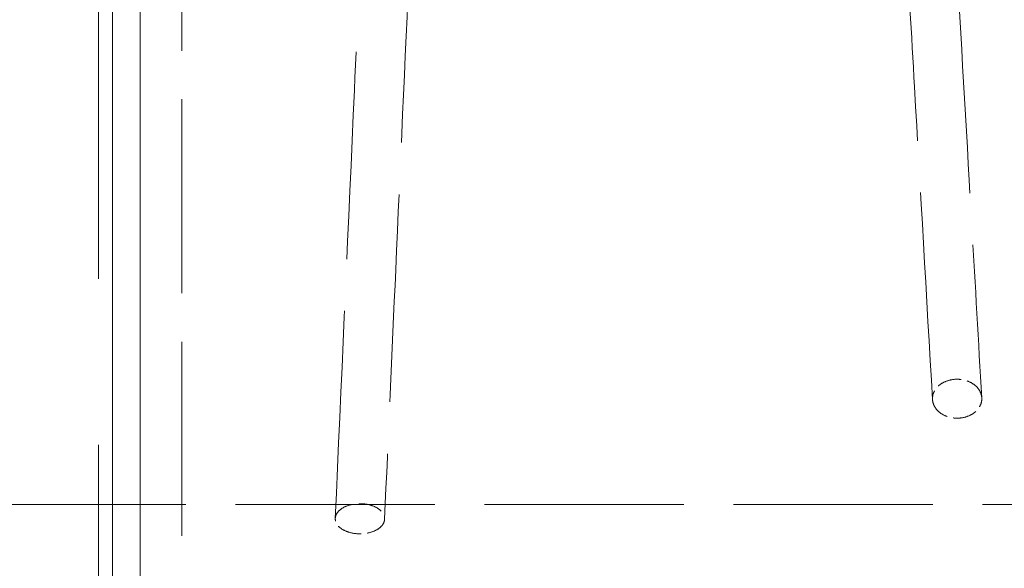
# Model space of a CAD drawing. Header units: millimetres. Extents: x 110 to 3135, y 110 to 2200.
# Tile 178 of 256: x 486 to 551, y 1619 to 1655. Entities that reach past the tile are written whole.
import ezdxf

# ---------------------------------------------------------------- set-up
doc = ezdxf.new("R2010")
doc.units = ezdxf.units.MM
doc.header["$LTSCALE"] = 11
doc.linetypes.add('CHAIN', pattern=[0.3543, 0.2362, -0.0295, 0.0591, -0.0295])
doc.linetypes.add('DASHED', pattern=[0.2068, 0.1655, -0.0413])
for name, color, linetype, lineweight in [('Center Mark (ISO)', 7, 'Continuous', 9), ('Dimension (ISO)', 7, 'Continuous', 9), ('Hidden (ISO)', 7, 'DASHED', 9), ('Visible (ISO)', 7, 'Continuous', 18)]:
    doc.layers.add(name, color=color, linetype=linetype, lineweight=lineweight)
doc.styles.add('Note Text (ISO)', font='tahoma.ttf')
doc.dimstyles.new('Default (ISO)', dxfattribs={"dimscale": 11, "dimtxt": 2.5, "dimasz": 2.5, "dimexe": 1, "dimexo": 1, "dimgap": 0.762, "dimtad": 1, "dimrnd": 1e-08, "dimtxsty": 'Note Text (ISO)', "dimcen": 0.09, "dimdle": 10, "dimclrd": 256, "dimclre": 256, "dimclrt": 256, "dimazin": 2, "dimtfac": 1, "dimtmove": 0, "dimatfit": 3, "dimfxl": 0, "dimtolj": 1, "dimtzin": 0, "dimlwd": -1, "dimlwe": -1, "dimarcsym": 0})

# ---------------------------------------------------------------- blocks, each defined once
blk = doc.blocks.new('*D12')
at = {"layer": 'Defpoints', "color": 0}
for p in [(947.679, 1820.734), (491.179, 1627.092), (947.679, 1627.092)]:
    blk.add_point(p, dxfattribs=at)
at = {"layer": 'Dimension (ISO)'}
for p, q in [((491.179, 1638.092), (491.179, 1831.734)), ((947.679, 1638.092), (947.679, 1831.734)), ((518.679, 1820.734), (920.179, 1820.734))]:
    blk.add_line(p, q, dxfattribs=at)
for points in [[(518.679, 1825.317), (518.679, 1816.15), (491.179, 1820.734)], [(920.179, 1825.317), (920.179, 1816.15), (947.679, 1820.734)]]:
    blk.add_solid(points, dxfattribs=at)
at = {"layer": 'Dimension (ISO)', "insert": (690.249, 1857.724), "char_height": 27.5, "attachment_point": 1, "style": 'Note Text (ISO)'}
blk.add_mtext('\\A1;249', dxfattribs=at)

msp = doc.modelspace()

# ---------------------------------------------------------------- linework, layer by layer
at = {"layer": 'Center Mark (ISO)', "linetype": 'CHAIN', "ltscale": 6.204142}
msp.add_line((491.179, 1627.092), (491.179, 1565.676), dxfattribs=at)
at = {"layer": 'Hidden (ISO)', "ltscale": 7.061497}
msp.add_line((496.679, 1698.177), (496.679, 1525.117), dxfattribs=at)
at = {"layer": 'Hidden (ISO)', "ltscale": 7.241872}
msp.add_line((434.346, 1623.151), (1010.929, 1623.151), dxfattribs=at)
at = {"layer": 'Hidden (ISO)', "ltscale": 7.551564}
msp.add_open_spline([(506.838, 1622.233), (507.235, 1631.14), (507.631, 1640.027), (508.226, 1653.363), (508.425, 1657.817), (508.726, 1664.539), (508.82, 1666.645), (508.975, 1670.23), (509.035, 1671.601), (509.161, 1674.635), (509.229, 1676.361), (509.294, 1678.018)], degree=3, knots=[0, 0, 0, 0, 1.845943, 1.845943, 2.768691, 2.768691, 3.231077, 3.231077, 3.471752, 3.471752, 3.745135, 3.745135, 3.745135, 3.745135], dxfattribs=at)
at = {"layer": 'Hidden (ISO)', "ltscale": 7.554394}
msp.add_open_spline([(512.558, 1678.014), (512.501, 1676.597), (512.444, 1675.131), (512.329, 1672.319), (512.27, 1670.936), (512.162, 1668.451), (512.114, 1667.334), (511.965, 1663.961), (511.86, 1661.633), (511.448, 1652.417), (511.142, 1645.556), (510.591, 1633.183), (510.345, 1627.682), (510.1, 1622.177)], degree=3, knots=[0, 0, 0, 0, 0.23402, 0.23402, 0.469245, 0.469245, 0.702631, 0.702631, 1.178582, 1.178582, 2.606181, 2.606181, 3.747058, 3.747058, 3.747058, 3.747058], dxfattribs=at)
at = {"layer": 'Hidden (ISO)', "ltscale": 7.54327}
msp.add_open_spline([(546.356, 1630.095), (545.959, 1636.998), (545.561, 1643.896), (544.966, 1654.254), (544.769, 1657.712), (544.47, 1662.88), (544.372, 1664.512), (544.221, 1667.363), (544.164, 1668.521), (544.038, 1671.274), (543.97, 1672.923), (543.904, 1674.585)], degree=3, knots=[0, 0, 0, 0, 1.843719, 1.843719, 2.76562, 2.76562, 3.226426, 3.226426, 3.466609, 3.466609, 3.741018, 3.741018, 3.741018, 3.741018], dxfattribs=at)
at = {"layer": 'Hidden (ISO)', "ltscale": 7.537049}
msp.add_open_spline([(547.167, 1674.59), (547.223, 1673.179), (547.28, 1671.784), (547.396, 1669.203), (547.455, 1667.995), (547.555, 1666.07), (547.599, 1665.27), (547.755, 1662.53), (547.868, 1660.608), (548.311, 1652.915), (548.641, 1647.144), (549.187, 1637.654), (549.402, 1633.933), (549.616, 1630.212)], degree=3, knots=[0, 0, 0, 0, 0.233169, 0.233169, 0.471193, 0.471193, 0.689776, 0.689776, 1.203454, 1.203454, 2.744489, 2.744489, 3.738483, 3.738483, 3.738483, 3.738483], dxfattribs=at)
at = {"layer": 'Hidden (ISO)', "ltscale": 0.887039}
for points, knots in [([(549.617, 1630.169), (549.616, 1630.26), (549.603, 1630.35), (549.547, 1630.544), (549.5, 1630.646), (549.347, 1630.88), (549.228, 1631.003), (548.934, 1631.215), (548.76, 1631.299), (548.375, 1631.416), (548.166, 1631.445), (547.74, 1631.439), (547.527, 1631.402), (547.132, 1631.265), (546.954, 1631.167), (546.658, 1630.922), (546.542, 1630.778), (546.389, 1630.467), (546.352, 1630.303), (546.354, 1630.138)], [-0.2803673, -0.2803673, -0.2803673, -0.2803673, -0.2616673, -0.2616673, -0.2391492, -0.2391492, -0.2072069, -0.2072069, -0.1740755, -0.1740755, -0.1397184, -0.1397184, -0.1043691, -0.1043691, -0.0691336, -0.0691336, -0.034209, -0.034209, 0, 0, 0, 0]), ([(546.354, 1630.138), (546.356, 1630.048), (546.369, 1629.958), (546.425, 1629.764), (546.472, 1629.661), (546.624, 1629.427), (546.744, 1629.304), (547.038, 1629.092), (547.212, 1629.008), (547.597, 1628.891), (547.806, 1628.862), (548.232, 1628.868), (548.445, 1628.905), (548.84, 1629.042), (549.018, 1629.14), (549.314, 1629.385), (549.429, 1629.529), (549.582, 1629.84), (549.62, 1630.004), (549.617, 1630.169)], [-0.2803673, -0.2803673, -0.2803673, -0.2803673, -0.2616673, -0.2616673, -0.2391492, -0.2391492, -0.2072069, -0.2072069, -0.1740754, -0.1740754, -0.1397184, -0.1397184, -0.1043691, -0.1043691, -0.0691336, -0.0691336, -0.034209, -0.034209, 0, 0, 0, 0])]:
    msp.add_open_spline(points, degree=3, knots=knots, dxfattribs=at)
at = {"layer": 'Hidden (ISO)', "ltscale": 0.88605}
for points, knots in [([(506.837, 1622.207), (506.837, 1622.276), (506.849, 1622.345), (506.9, 1622.494), (506.945, 1622.572), (507.091, 1622.754), (507.208, 1622.85), (507.497, 1623.017), (507.669, 1623.084), (508.052, 1623.179), (508.26, 1623.203), (508.689, 1623.203), (508.906, 1623.176), (509.306, 1623.072), (509.486, 1622.996), (509.785, 1622.808), (509.903, 1622.698), (510.061, 1622.458), (510.101, 1622.332), (510.1, 1622.204)], [-0.2800432, -0.2800432, -0.2800432, -0.2800432, -0.261592, -0.261592, -0.2394118, -0.2394118, -0.2075713, -0.2075713, -0.174465, -0.174465, -0.1400628, -0.1400628, -0.1042705, -0.1042705, -0.0689894, -0.0689894, -0.0340999, -0.0340999, 0, 0, 0, 0]), ([(510.1, 1622.204), (510.1, 1622.135), (510.088, 1622.066), (510.037, 1621.917), (509.992, 1621.838), (509.846, 1621.657), (509.729, 1621.56), (509.44, 1621.394), (509.268, 1621.326), (508.885, 1621.232), (508.677, 1621.207), (508.248, 1621.208), (508.032, 1621.235), (507.632, 1621.339), (507.452, 1621.414), (507.152, 1621.602), (507.034, 1621.712), (506.877, 1621.952), (506.837, 1622.079), (506.837, 1622.207)], [-0.2800432, -0.2800432, -0.2800432, -0.2800432, -0.261592, -0.261592, -0.2394119, -0.2394119, -0.2075713, -0.2075713, -0.174465, -0.174465, -0.1400628, -0.1400628, -0.1042706, -0.1042706, -0.0689894, -0.0689894, -0.0340999, -0.0340999, 0, 0, 0, 0])]:
    msp.add_open_spline(points, degree=3, knots=knots, dxfattribs=at)
at = {"layer": 'Visible (ISO)'}
for p, q in [((492.096, 1702.799), (492.096, 1521.906)), ((493.929, 1527.115), (493.929, 1700.747))]:
    msp.add_line(p, q, dxfattribs=at)

# ---------------------------------------------------------------- dimensions: what is measured, and where the dimension line sits
at = {"layer": 'Dimension (ISO)'}
dim = msp.add_linear_dim(base=(947.679, 1820.734), p1=(491.179, 1627.092), p2=(947.679, 1627.092), angle=180, dimstyle='Default (ISO)', override={"dimdec": 2, "dimlfac": 0.545455, "dimtp": 0, "dimtm": 0, "dimtdec": 2, "dimtofl": 0, "dimatfit": 1}, dxfattribs=at)
dim.commit()
dim.dimension.update_dxf_attribs({"geometry": '*D12', "text_midpoint": (719.429, 1820.734), "dimtype": 160})

doc.saveas('drawing.dxf')
